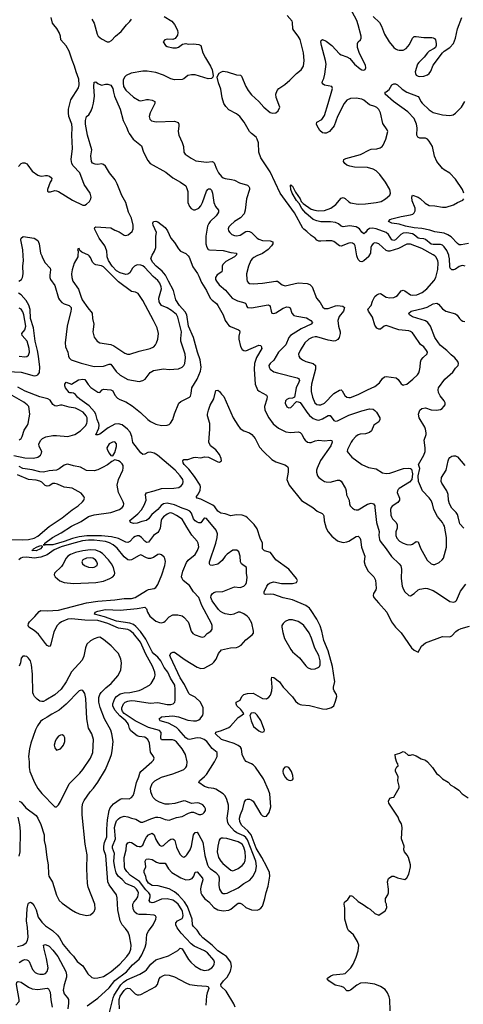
# Model space of a CAD drawing. Header units: inches. Extents: x 1649636 to 1815363, y 506543 to 641975.
# Tile 11 of 256: x 1691495 to 1696233, y 511999 to 522526. Entities that reach past the tile are written whole.
import ezdxf

# ---------------------------------------------------------------- set-up
doc = ezdxf.new("R2010")
doc.units = ezdxf.units.IN
doc.header["$MEASUREMENT"] = 0
doc.layers.add('B6591', color=7, linetype='Continuous')
doc.layers.add('B6592', color=7, linetype='Continuous')

msp = doc.modelspace()

# ---------------------------------------------------------------- linework, layer by layer
at = {"layer": 'B6591', "color": 5}
for points, elevation in [([(1691487, 519730), (1691513, 519747), (1691526, 519770), (1691531, 519810), (1691529, 519890), (1691536, 519950), (1691532, 520000)], 360), ([(1691730, 520000), (1691739, 519979), (1691766, 519926), (1691820, 519870), (1691823, 519850), (1691816, 519796), (1691817, 519770), (1691825, 519750), (1691870, 519683), (1691909, 519549), (1691919, 519530), (1691944, 519504), (1691970, 519489), (1692025, 519470), (1692044, 519450), (1692046, 519430), (1692042, 519410), (1692003, 519250), (1691982, 519070), (1691985, 519030), (1692008, 518970), (1692016, 518930), (1692025, 518910), (1692046, 518890), (1692150, 518854), (1692290, 518817), (1692390, 518823), (1692450, 518844), (1692470, 518842), (1692524, 518764), (1692570, 518724), (1692650, 518680), (1692770, 518658), (1692810, 518667), (1692836, 518684), (1692890, 518754), (1692924, 518776), (1693030, 518793), (1693090, 518786), (1693190, 518793), (1693230, 518812), (1693250, 518830), (1693259, 518850), (1693267, 518910), (1693263, 518950), (1693217, 519090), (1693216, 519116), (1693225, 519190), (1693185, 519345), (1693170, 519373), (1693117, 519417), (1693070, 519447), (1693011, 519471), (1692996, 519490), (1692986, 519510), (1692983, 519550), (1693009, 519650), (1693007, 519670), (1692991, 519710), (1692970, 519737), (1692921, 519781), (1692830, 519878), (1692810, 519894), (1692790, 519903), (1692750, 519904), (1692721, 519890), (1692700, 519870), (1692670, 519821), (1692650, 519806), (1692630, 519803), (1692570, 519818), (1692530, 519840), (1692483, 519890), (1692442, 519950), (1692431, 519989), (1692430, 520000)], 360), ([(1692454, 511910), (1692492, 512070), (1692504, 512096), (1692574, 512206), (1692605, 512235), (1692640, 512260), (1692778, 512322), (1692830, 512352), (1692850, 512369), (1692897, 512430), (1692950, 512473), (1693084, 512516), (1693185, 512575), (1693210, 512598), (1693230, 512591), (1693299, 512479), (1693322, 512450), (1693368, 512408), (1693430, 512373), (1693470, 512360), (1693513, 512367), (1693547, 512390), (1693564, 512410), (1693574, 512430), (1693576, 512450), (1693567, 512470), (1693500, 512550), (1693470, 512571), (1693360, 512620), (1693325, 512645), (1693219, 512759), (1693178, 512818), (1693163, 512850), (1693164, 512870), (1693180, 512890), (1693230, 512917), (1693239, 512930), (1693241, 512950), (1693235, 512990), (1693227, 513010), (1693186, 513070), (1693150, 513101), (1693130, 513113), (1693070, 513128), (1693010, 513124), (1692929, 513089), (1692910, 513085), (1692887, 513090), (1692879, 513110), (1692890, 513150), (1692888, 513170), (1692874, 513190), (1692843, 513223), (1692774, 513314), (1692678, 513378), (1692638, 513418), (1692619, 513450), (1692614, 513470), (1692612, 513570), (1692631, 513650), (1692637, 513703), (1692650, 513724), (1692670, 513734), (1692690, 513728), (1692750, 513691), (1692770, 513685), (1692790, 513685), (1692810, 513701), (1692830, 513753), (1692850, 513786), (1692872, 513810), (1692910, 513829), (1692930, 513810), (1692950, 513760), (1692970, 513725), (1692990, 513700), (1693010, 513690), (1693030, 513698), (1693088, 513752), (1693110, 513766), (1693130, 513770), (1693142, 513762), (1693151, 513750), (1693170, 513678), (1693206, 513606), (1693230, 513579), (1693250, 513573), (1693270, 513585), (1693282, 513598), (1693315, 513650), (1693329, 513690), (1693350, 513812), (1693370, 513837), (1693390, 513838), (1693410, 513810), (1693451, 513731), (1693471, 513590), (1693500, 513490), (1693511, 513470), (1693529, 513450), (1693590, 513409), (1693617, 513377), (1693624, 513350), (1693621, 513270), (1693628, 513230), (1693650, 513195), (1693670, 513184), (1693690, 513183), (1693710, 513189), (1693830, 513245), (1693890, 513290), (1693952, 513328), (1693990, 513370), (1694018, 513430), (1694025, 513475), (1694017, 513530), (1693930, 513756), (1693910, 513784), (1693890, 513800), (1693814, 513834), (1693791, 513850), (1693733, 513913), (1693718, 513938), (1693710, 513990), (1693726, 514090), (1693727, 514130), (1693707, 514190), (1693688, 514228), (1693668, 514250), (1693590, 514300), (1693570, 514307), (1693510, 514314), (1693468, 514328), (1693409, 514370), (1693415, 514390), (1693470, 514434), (1693490, 514456), (1693576, 514590), (1693604, 514650), (1693606, 514690), (1693550, 514735), (1693494, 514810), (1693467, 514830), (1693430, 514844), (1693390, 514849), (1693310, 514832), (1693290, 514835), (1693270, 514849), (1693195, 514935), (1693170, 514957), (1693086, 515006), (1692995, 515030), (1692985, 515050), (1693010, 515071), (1693130, 515084), (1693191, 515071), (1693290, 515037), (1693350, 515029), (1693382, 515030), (1693410, 515041), (1693421, 515050), (1693451, 515090), (1693456, 515110), (1693454, 515170), (1693427, 515230), (1693370, 515283), (1693313, 515313), (1693302, 515322), (1693257, 515417), (1693209, 515490), (1693106, 515710), (1693100, 515730), (1693110, 515753), (1693130, 515765), (1693150, 515764), (1693261, 515681), (1693390, 515603), (1693430, 515589), (1693466, 515594), (1693550, 515638), (1693570, 515657), (1693595, 515690), (1693618, 515750), (1693650, 515790), (1693748, 515812), (1693810, 515814), (1693830, 515820), (1693860, 515840), (1693910, 515897), (1693979, 515950), (1693992, 515968), (1693992, 515990), (1693975, 516075), (1693944, 516130), (1693925, 516150), (1693890, 516173), (1693850, 516190), (1693830, 516190), (1693784, 516170), (1693750, 516165), (1693690, 516175), (1693665, 516185), (1693640, 516200), (1693620, 516220), (1693550, 516314), (1693537, 516350), (1693540, 516370), (1693550, 516388), (1693570, 516403), (1693590, 516408), (1693666, 516414), (1693790, 516462), (1693850, 516456), (1693890, 516471), (1693912, 516490), (1693917, 516510), (1693923, 516563), (1693916, 516610), (1693919, 516670), (1693866, 516710), (1693852, 516730), (1693850, 516790), (1693835, 516835), (1693813, 516853), (1693790, 516856), (1693770, 516856), (1693710, 516811), (1693689, 516790), (1693656, 516744), (1693610, 516706), (1693550, 516690), (1693530, 516694), (1693521, 516710), (1693522, 516730), (1693590, 516930), (1693604, 516990), (1693607, 517030), (1693592, 517070), (1693490, 517193), (1693470, 517198), (1693465, 517195), (1693430, 517148), (1693410, 517146), (1693390, 517154), (1693368, 517168), (1693353, 517190), (1693330, 517250), (1693314, 517270), (1693285, 517285), (1693230, 517303), (1693150, 517340), (1693070, 517358), (1693031, 517349), (1693007, 517333), (1692970, 517290), (1692905, 517235), (1692870, 517190), (1692850, 517173), (1692799, 517161), (1692750, 517142), (1692710, 517141), (1692677, 517150), (1692672, 517170), (1692758, 517242), (1692795, 517285), (1692826, 517334), (1692847, 517390), (1692840, 517450), (1692851, 517469), (1692930, 517488), (1693010, 517515), (1693143, 517517), (1693194, 517526), (1693219, 517541), (1693237, 517563), (1693242, 517590), (1693236, 517610), (1693209, 517650), (1693155, 517710), (1692967, 517870), (1692930, 517892), (1692890, 517903), (1692863, 517897), (1692830, 517880), (1692810, 517879), (1692790, 517896), (1692704, 518004), (1692694, 518070), (1692676, 518116), (1692648, 518150), (1692590, 518195), (1692550, 518207), (1692510, 518200), (1692439, 518161), (1692350, 518093), (1692330, 518086), (1692310, 518089), (1692341, 518159), (1692345, 518190), (1692342, 518210), (1692323, 518250), (1692308, 518308), (1692295, 518335), (1692238, 518398), (1692136, 518470), (1692112, 518490), (1692090, 518518), (1692070, 518533), (1692050, 518538), (1692030, 518537), (1692022, 518542), (1691986, 518590), (1691979, 518610), (1691979, 518630), (1691990, 518651), (1692050, 518631), (1692123, 518677), (1692170, 518684), (1692190, 518678), (1692199, 518670), (1692225, 518625), (1692254, 518594), (1692330, 518544), (1692350, 518539), (1692377, 518570), (1692390, 518576), (1692470, 518568), (1692490, 518557), (1692513, 518510), (1692540, 518480), (1692565, 518465), (1692630, 518440), (1692696, 518396), (1692787, 518327), (1692865, 518250), (1692891, 518230), (1692950, 518200), (1693010, 518188), (1693070, 518190), (1693090, 518198), (1693107, 518213), (1693130, 518250), (1693149, 518311), (1693195, 518425), (1693216, 518444), (1693310, 518489), (1693318, 518502), (1693327, 518530), (1693335, 518590), (1693390, 518682), (1693426, 518770), (1693432, 518810), (1693422, 518890), (1693395, 518970), (1693351, 519130), (1693298, 519250), (1693282, 519370), (1693262, 519402), (1693201, 519470), (1693164, 519530), (1693138, 519630), (1693083, 519730), (1693053, 519793), (1693017, 519837), (1692952, 519890), (1692917, 519930), (1692897, 519970), (1692906, 520000)], 340), ([(1692117, 520000), (1692116, 519990), (1692078, 519922), (1692056, 519850), (1692050, 519810), (1692052, 519770), (1692063, 519730), (1692124, 519644), (1692147, 519570), (1692164, 519530), (1692224, 519444), (1692270, 519390), (1692272, 519330), (1692287, 519270), (1692277, 519190), (1692292, 519132), (1692322, 519090), (1692350, 519070), (1692470, 519053), (1692499, 519039), (1692619, 518959), (1692645, 518950), (1692670, 518949), (1692770, 518983), (1692890, 519009), (1692927, 519030), (1692946, 519050), (1692958, 519070), (1692971, 519109), (1692977, 519170), (1692962, 519230), (1692926, 519310), (1692810, 519524), (1692759, 519599), (1692733, 519613), (1692690, 519620), (1692550, 519725), (1692390, 519885), (1692370, 519895), (1692310, 519905), (1692294, 519914), (1692274, 519934), (1692250, 519984), (1692236, 520000)], 380), ([(1693293, 520000), (1693306, 519986), (1693343, 519883), (1693394, 519814), (1693410, 519784), (1693436, 519716), (1693490, 519632), (1693529, 519550), (1693550, 519526), (1693596, 519490), (1693610, 519472), (1693669, 519370), (1693691, 519310), (1693706, 519286), (1693730, 519258), (1693746, 519246), (1693832, 519212), (1693842, 519202), (1693848, 519190), (1693836, 519144), (1693837, 519110), (1693852, 519032), (1693870, 519000), (1693890, 518989), (1693910, 518986), (1694050, 519045), (1694070, 519042), (1694076, 519036), (1694080, 519010), (1694025, 518915), (1694003, 518850), (1694001, 518790), (1694011, 518631), (1694035, 518570), (1694054, 518554), (1694130, 518510), (1694137, 518497), (1694135, 518470), (1694110, 518390), (1694113, 518353), (1694156, 518270), (1694204, 518204), (1694258, 518158), (1694338, 518118), (1694390, 518111), (1694470, 518121), (1694490, 518112), (1694510, 518093), (1694529, 518050), (1694543, 518030), (1694570, 518009), (1694590, 518004), (1694610, 518007), (1694650, 518022), (1694690, 518030), (1694750, 518025), (1694810, 518032), (1694828, 518028), (1694833, 518010), (1694819, 517970), (1694708, 517812), (1694672, 517730), (1694665, 517710), (1694664, 517690), (1694677, 517650), (1694690, 517630), (1694717, 517610), (1694750, 517590), (1694770, 517585), (1694810, 517580), (1694890, 517604), (1694910, 517604), (1694930, 517592), (1694974, 517514), (1694981, 517490), (1694986, 517446), (1695015, 517390), (1695018, 517350), (1695025, 517330), (1695050, 517304), (1695070, 517291), (1695090, 517285), (1695110, 517285), (1695210, 517346), (1695250, 517356), (1695275, 517350), (1695287, 517327), (1695290, 517311), (1695305, 517150), (1695333, 517053), (1695330, 517010), (1695337, 516970), (1695346, 516950), (1695411, 516870), (1695466, 516786), (1695547, 516710), (1695566, 516686), (1695573, 516650), (1695570, 516550), (1695579, 516470), (1695593, 516433), (1695610, 516408), (1695650, 516371), (1695670, 516368), (1695710, 516390), (1695750, 516430), (1695770, 516439), (1695830, 516447), (1695850, 516444), (1695910, 516422), (1695970, 516389), (1696090, 516307), (1696130, 516299), (1696150, 516305), (1696162, 516318), (1696205, 516415), (1696259, 516490)], 340), ([(1693800, 520000), (1693790, 519990), (1693698, 519942), (1693664, 519910), (1693657, 519890), (1693659, 519850), (1693654, 519830), (1693603, 519797), (1693588, 519770), (1693588, 519750), (1693596, 519730), (1693624, 519690), (1693693, 519633), (1693764, 519550), (1693821, 519521), (1693900, 519500), (1693912, 519490), (1693921, 519461), (1693930, 519449), (1693970, 519445), (1694150, 519478), (1694163, 519470), (1694170, 519458), (1694180, 519410), (1694189, 519389), (1694210, 519385), (1694230, 519392), (1694310, 519442), (1694350, 519455), (1694370, 519454), (1694384, 519444), (1694403, 519390), (1694424, 519364), (1694455, 519355), (1694558, 519338), (1694605, 519310), (1694622, 519290), (1694610, 519270), (1694500, 519220), (1694387, 519150), (1694370, 519130), (1694337, 519050), (1694259, 518970), (1694210, 518887), (1694171, 518850), (1694156, 518830), (1694158, 518810), (1694170, 518791), (1694210, 518762), (1694250, 518749), (1694458, 518698), (1694474, 518690), (1694479, 518679), (1694482, 518670), (1694478, 518650), (1694447, 518590), (1694429, 518491), (1694410, 518481), (1694370, 518476), (1694350, 518466), (1694334, 518450), (1694330, 518426), (1694350, 518388), (1694370, 518376), (1694390, 518379), (1694450, 518444), (1694470, 518442), (1694490, 518432), (1694510, 518409), (1694561, 518330), (1694590, 518295), (1694630, 518264), (1694670, 518247), (1694690, 518246), (1694730, 518257), (1694790, 518294), (1694810, 518294), (1694850, 518242), (1694870, 518235), (1694890, 518238), (1695010, 518298), (1695150, 518344), (1695230, 518364), (1695270, 518361), (1695290, 518348), (1695306, 518330), (1695340, 518270), (1695340, 518250), (1695332, 518228), (1695276, 518190), (1695252, 518130), (1695230, 518111), (1695190, 518098), (1695130, 518094), (1695110, 518088), (1695086, 518070), (1695050, 518032), (1695037, 518010), (1694995, 517930), (1694994, 517910), (1695006, 517890), (1695044, 517850), (1695150, 517772), (1695220, 517740), (1695303, 517723), (1695370, 517680), (1695410, 517676), (1695450, 517678), (1695593, 517727), (1695650, 517732), (1695668, 517728), (1695679, 517719), (1695691, 517670), (1695682, 517610), (1695660, 517580), (1695550, 517513), (1695538, 517502), (1695530, 517490), (1695528, 517470), (1695551, 517410), (1695551, 517390), (1695535, 517365), (1695475, 517325), (1695462, 517310), (1695456, 517290), (1695459, 517230), (1695465, 517210), (1695477, 517190), (1695515, 517150), (1695527, 517127), (1695528, 517090), (1695514, 517050), (1695512, 517010), (1695524, 516984), (1695552, 516952), (1695590, 516929), (1695630, 516916), (1695670, 516913), (1695690, 516920), (1695730, 516948), (1695750, 516943), (1695776, 516876), (1695849, 516749), (1695890, 516708), (1695910, 516701), (1695930, 516702), (1695977, 516723), (1696008, 516750), (1696021, 516770), (1696053, 516887), (1696054, 516990), (1696031, 517110), (1696022, 517130), (1696010, 517151), (1695956, 517216), (1695917, 517290), (1695904, 517350), (1695890, 517386), (1695870, 517414), (1695799, 517490), (1695756, 517590), (1695752, 517650), (1695769, 517729), (1695753, 517770), (1695810, 517870), (1695826, 517910), (1695826, 517950), (1695814, 518030), (1695837, 518090), (1695838, 518110), (1695831, 518149), (1695822, 518170), (1695763, 518270), (1695756, 518310), (1695768, 518350), (1695790, 518370), (1695830, 518375), (1695890, 518355), (1695947, 518353), (1695990, 518359), (1696009, 518370), (1696025, 518390), (1696039, 518410), (1696039, 518430), (1696029, 518450), (1695986, 518506), (1695970, 518539), (1695964, 518570), (1695970, 518590), (1696036, 518684), (1696121, 518759), (1696150, 518802), (1696179, 518830), (1696183, 518850), (1696175, 518870), (1696143, 518910), (1696103, 518943), (1696059, 518990), (1695990, 519044), (1695967, 519070), (1695931, 519130), (1695883, 519250), (1695856, 519290), (1695830, 519305), (1695690, 519350), (1695660, 519370), (1695652, 519390), (1695677, 519410), (1695810, 519441), (1695846, 519454), (1695910, 519489), (1695950, 519495), (1695970, 519485), (1696010, 519436), (1696048, 519410), (1696150, 519383), (1696168, 519368), (1696192, 519330), (1696210, 519313), (1696230, 519303), (1696250, 519298)], 360), ([(1694029, 520000), (1693996, 519984), (1693978, 519970), (1693964, 519950), (1693938, 519890), (1693918, 519810), (1693920, 519750), (1693925, 519730), (1693935, 519715), (1693950, 519706), (1693990, 519701), (1694090, 519708), (1694232, 519732), (1694250, 519729), (1694300, 519690), (1694330, 519680), (1694468, 519712), (1694565, 519705), (1694594, 519694), (1694620, 519670), (1694667, 519550), (1694704, 519504), (1694734, 519454), (1694750, 519438), (1694790, 519440), (1694870, 519467), (1694890, 519470), (1694945, 519465), (1694966, 519450), (1694953, 519410), (1694909, 519351), (1694893, 519310), (1694899, 519250), (1694918, 519190), (1694919, 519170), (1694909, 519130), (1694893, 519107), (1694870, 519091), (1694850, 519088), (1694790, 519099), (1694670, 519136), (1694650, 519137), (1694619, 519130), (1694582, 519110), (1694539, 519070), (1694490, 518990), (1694474, 518950), (1694475, 518930), (1694487, 518910), (1694514, 518890), (1694551, 518870), (1694630, 518851), (1694653, 518830), (1694655, 518790), (1694612, 518630), (1694607, 518590), (1694607, 518550), (1694621, 518490), (1694647, 518430), (1694670, 518413), (1694690, 518409), (1694710, 518410), (1694750, 518426), (1694849, 518531), (1694910, 518566), (1694930, 518567), (1694939, 518559), (1694968, 518508), (1694990, 518490), (1695010, 518486), (1695030, 518488), (1695110, 518519), (1695210, 518570), (1695290, 518605), (1695338, 518642), (1695371, 518689), (1695390, 518706), (1695410, 518710), (1695516, 518696), (1695539, 518679), (1695570, 518634), (1695590, 518620), (1695599, 518621), (1695630, 518631), (1695696, 518684), (1695744, 518730), (1695757, 518750), (1695766, 518774), (1695773, 518810), (1695776, 518864), (1695785, 518890), (1695805, 518915), (1695848, 518952), (1695851, 518970), (1695841, 518990), (1695810, 519027), (1695775, 519055), (1695710, 519152), (1695690, 519177), (1695670, 519192), (1695650, 519200), (1695544, 519210), (1695410, 519255), (1695389, 519251), (1695350, 519219), (1695330, 519216), (1695310, 519228), (1695290, 519261), (1695265, 519345), (1695219, 519410), (1695212, 519430), (1695248, 519470), (1695263, 519517), (1695290, 519565), (1695310, 519586), (1695330, 519596), (1695350, 519599), (1695410, 519558), (1695450, 519551), (1695490, 519557), (1695514, 519566), (1695530, 519577), (1695570, 519626), (1695590, 519635), (1695610, 519628), (1695670, 519586), (1695690, 519580), (1695736, 519584), (1695793, 519610), (1695843, 519650), (1695921, 519739), (1695940, 519770), (1695963, 519857), (1695965, 519925), (1695961, 519950), (1695940, 519990), (1695928, 520000)], 380), ([(1695226, 520000), (1695224, 519996), (1695170, 519949), (1695150, 519938), (1695130, 519940), (1695110, 519963), (1695099, 519990), (1695097, 520000)], 380), ([(1696255, 519890), (1696230, 519898), (1696210, 519896), (1696190, 519887), (1696150, 519859), (1696130, 519852), (1696110, 519852), (1696093, 519870), (1696088, 519888), (1696086, 519970), (1696080, 520000)], 360), ([(1691370, 518766), (1691510, 518756), (1691650, 518719), (1691670, 518721), (1691690, 518728), (1691706, 518754), (1691710, 518810), (1691697, 518930), (1691687, 518990), (1691661, 519090), (1691642, 519230), (1691611, 519330), (1691607, 519427), (1691594, 519474), (1691565, 519525), (1691510, 519583), (1691484, 519604)], 360), ([(1691490, 518928), (1691550, 518922), (1691570, 518926), (1691590, 518941), (1691600, 518970), (1691598, 519010), (1691575, 519090), (1691521, 519150), (1691517, 519170), (1691550, 519210), (1691561, 519250), (1691541, 519370), (1691530, 519401), (1691510, 519430), (1691490, 519443)], 380), ([(1691433, 517867), (1691550, 517840), (1691642, 517838), (1691690, 517848), (1691717, 517870), (1691728, 517890), (1691730, 517910), (1691703, 517963), (1691699, 517990), (1691720, 518030), (1691738, 518050), (1691774, 518066), (1691850, 518079), (1691890, 518081), (1692009, 518069), (1692084, 518090), (1692146, 518130), (1692197, 518183), (1692211, 518209), (1692216, 518230), (1692215, 518270), (1692206, 518290), (1692172, 518330), (1692120, 518360), (1692090, 518371), (1692023, 518383), (1691950, 518405), (1691930, 518406), (1691890, 518395), (1691870, 518396), (1691850, 518413), (1691819, 518459), (1691794, 518474), (1691710, 518493), (1691554, 518554), (1691477, 518597)], 360), ([(1693797, 511970), (1693784, 512004), (1693699, 512139), (1693647, 512190), (1693644, 512210), (1693672, 512250), (1693711, 512289), (1693747, 512353), (1693758, 512402), (1693750, 512450), (1693703, 512510), (1693673, 512533), (1693610, 512570), (1693550, 512633), (1693450, 512710), (1693422, 512742), (1693390, 512793), (1693352, 512830), (1693341, 512850), (1693336, 512910), (1693286, 513046), (1693255, 513095), (1693190, 513166), (1693150, 513200), (1693090, 513233), (1692974, 513266), (1692910, 513269), (1692870, 513296), (1692851, 513330), (1692844, 513364), (1692826, 513410), (1692825, 513430), (1692841, 513470), (1692835, 513530), (1692845, 513550), (1692870, 513556), (1692910, 513546), (1692958, 513518), (1692990, 513507), (1693050, 513509), (1693086, 513446), (1693121, 513410), (1693218, 513350), (1693270, 513331), (1693310, 513332), (1693336, 513344), (1693355, 513370), (1693370, 513412), (1693390, 513415), (1693449, 513349), (1693452, 513330), (1693432, 513270), (1693427, 513233), (1693431, 513190), (1693439, 513170), (1693470, 513131), (1693516, 513096), (1693570, 513035), (1693610, 513009), (1693670, 512999), (1693730, 513005), (1693750, 513015), (1693815, 513070), (1693830, 513079), (1693850, 513080), (1693871, 513071), (1693910, 513035), (1693970, 513008), (1694030, 513007), (1694050, 513012), (1694070, 513026), (1694088, 513050), (1694097, 513070), (1694115, 513130), (1694127, 513193), (1694150, 513261), (1694167, 513370), (1694162, 513410), (1694136, 513470), (1694083, 513570), (1694022, 513670), (1693967, 513810), (1693933, 513853), (1693868, 513910), (1693848, 513950), (1693844, 513990), (1693853, 514030), (1693877, 514090), (1693895, 514165), (1693910, 514187), (1693930, 514194), (1693950, 514193), (1693967, 514187), (1693990, 514170), (1694070, 514033), (1694090, 514013), (1694110, 514006), (1694130, 514011), (1694159, 514050), (1694176, 514110), (1694167, 514250), (1694154, 514290), (1694100, 514410), (1694014, 514534), (1693990, 514559), (1693970, 514572), (1693915, 514595), (1693896, 514616), (1693873, 514670), (1693865, 514730), (1693852, 514750), (1693828, 514768), (1693787, 514787), (1693651, 514830), (1693587, 514890), (1693589, 514910), (1693650, 514925), (1693730, 514957), (1693748, 514972), (1693830, 515064), (1693869, 515090), (1693889, 515110), (1693857, 515150), (1693816, 515190), (1693809, 515210), (1693809, 515230), (1693850, 515252), (1693869, 515290), (1693889, 515310), (1693930, 515323), (1693990, 515324), (1694090, 515268), (1694130, 515265), (1694157, 515283), (1694175, 515305), (1694190, 515350), (1694193, 515390), (1694186, 515474), (1694190, 515498), (1694210, 515495), (1694270, 515447), (1694310, 515390), (1694408, 515288), (1694441, 515241), (1694470, 515215), (1694490, 515206), (1694510, 515200), (1694590, 515194), (1694730, 515157), (1694770, 515156), (1694827, 515173), (1694850, 515190), (1694870, 515239), (1694882, 515290), (1694880, 515310), (1694854, 515350), (1694846, 515370), (1694846, 515390), (1694860, 515450), (1694859, 515470), (1694836, 515610), (1694790, 515780), (1694742, 515890), (1694723, 515990), (1694705, 516045), (1694670, 516116), (1694609, 516209), (1694590, 516233), (1694550, 516262), (1694410, 516323), (1694310, 516344), (1694210, 516381), (1694170, 516385), (1694121, 516381), (1694110, 516383), (1694105, 516390), (1694106, 516410), (1694134, 516470), (1694150, 516492), (1694170, 516504), (1694210, 516515), (1694290, 516498), (1694410, 516499), (1694450, 516510), (1694461, 516530), (1694453, 516550), (1694370, 516653), (1694230, 516750), (1694175, 516830), (1694110, 516848), (1694098, 516858), (1694089, 516870), (1694089, 516930), (1694063, 516983), (1694030, 517084), (1694000, 517130), (1693930, 517200), (1693910, 517215), (1693870, 517230), (1693806, 517234), (1693750, 517222), (1693690, 517244), (1693642, 517250), (1693610, 517273), (1693578, 517318), (1693557, 517337), (1693430, 517401), (1693389, 517410), (1693383, 517423), (1693383, 517430), (1693404, 517456), (1693424, 517496), (1693428, 517530), (1693422, 517550), (1693362, 517642), (1693300, 517720), (1693252, 517770), (1693240, 517790), (1693237, 517810), (1693250, 517823), (1693290, 517825), (1693350, 517846), (1693370, 517848), (1693430, 517842), (1693470, 517853), (1693510, 517850), (1693610, 517798), (1693630, 517795), (1693649, 517810), (1693647, 517833), (1693630, 517876), (1693590, 517927), (1693532, 517970), (1693515, 518010), (1693527, 518150), (1693527, 518210), (1693502, 518290), (1693502, 518310), (1693510, 518351), (1693530, 518405), (1693570, 518472), (1693590, 518562), (1693610, 518566), (1693630, 518551), (1693650, 518521), (1693677, 518497), (1693775, 518270), (1693824, 518190), (1693850, 518156), (1693890, 518130), (1693950, 518110), (1693976, 518090), (1694009, 518050), (1694057, 517957), (1694099, 517910), (1694190, 517823), (1694230, 517799), (1694328, 517768), (1694356, 517750), (1694363, 517730), (1694362, 517690), (1694350, 517610), (1694372, 517550), (1694506, 517386), (1694626, 517310), (1694673, 517270), (1694727, 517247), (1694737, 517237), (1694743, 517223), (1694748, 517168), (1694767, 517090), (1694790, 517050), (1694830, 517003), (1694890, 516955), (1694910, 516946), (1694950, 516938), (1694990, 516943), (1695010, 516951), (1695090, 517000), (1695110, 517003), (1695127, 516987), (1695134, 516970), (1695145, 516885), (1695176, 516810), (1695180, 516790), (1695175, 516730), (1695184, 516690), (1695216, 516630), (1695278, 516570), (1695295, 516535), (1695304, 516450), (1695300, 516430), (1695275, 516390), (1695270, 516370), (1695279, 516350), (1695326, 516290), (1695416, 516190), (1695468, 516090), (1695508, 516030), (1695569, 515970), (1695681, 515810), (1695710, 515786), (1695750, 515765), (1695788, 515830), (1695830, 515864), (1696010, 515930), (1696090, 515929), (1696110, 515939), (1696154, 515986), (1696177, 516003), (1696210, 516018), (1696298, 516042)], 320), ([(1691490, 518034), (1691510, 518050), (1691523, 518070), (1691542, 518138), (1691578, 518190), (1691586, 518210), (1691598, 518270), (1691602, 518310), (1691591, 518390), (1691576, 518410), (1691538, 518438), (1691390, 518522)], 380), ([(1692216, 511983), (1692330, 512064), (1692450, 512177), (1692510, 512254), (1692635, 512345), (1692700, 512420), (1692770, 512483), (1692799, 512530), (1692836, 512610), (1692846, 512650), (1692854, 512750), (1692870, 512781), (1692922, 512850), (1692950, 512910), (1692953, 512930), (1692945, 512945), (1692932, 512952), (1692850, 512961), (1692770, 512958), (1692746, 512966), (1692724, 512984), (1692710, 513010), (1692703, 513050), (1692705, 513070), (1692714, 513090), (1692739, 513121), (1692756, 513150), (1692763, 513190), (1692757, 513210), (1692744, 513230), (1692723, 513250), (1692628, 513290), (1692590, 513334), (1692548, 513370), (1692526, 513406), (1692510, 513461), (1692499, 513530), (1692507, 513610), (1692486, 513670), (1692488, 513690), (1692518, 513770), (1692509, 513890), (1692517, 513930), (1692530, 513960), (1692550, 513984), (1692570, 513998), (1692610, 514011), (1692650, 514004), (1692690, 513988), (1692737, 513977), (1692790, 513947), (1692810, 513946), (1692897, 513983), (1692950, 513999), (1692970, 514001), (1692997, 513997), (1693050, 513974), (1693090, 513968), (1693170, 513995), (1693230, 514007), (1693297, 514043), (1693330, 514055), (1693350, 514053), (1693410, 514030), (1693430, 514030), (1693450, 514037), (1693467, 514050), (1693478, 514070), (1693478, 514090), (1693470, 514110), (1693450, 514131), (1693411, 514151), (1693390, 514154), (1693330, 514146), (1693270, 514172), (1693250, 514174), (1693153, 514147), (1693090, 514138), (1693050, 514139), (1692990, 514159), (1692950, 514181), (1692920, 514210), (1692909, 514230), (1692896, 514270), (1692892, 514310), (1692910, 514360), (1692937, 514390), (1693010, 514428), (1693130, 514463), (1693222, 514498), (1693249, 514511), (1693270, 514530), (1693279, 514550), (1693284, 514590), (1693265, 514670), (1693232, 514730), (1693170, 514804), (1693150, 514819), (1693126, 514827), (1693010, 514827), (1693004, 514844), (1693006, 514906), (1692990, 514928), (1692870, 514958), (1692730, 515029), (1692610, 515110), (1692594, 515130), (1692585, 515150), (1692585, 515170), (1692604, 515210), (1692623, 515230), (1692650, 515241), (1692687, 515247), (1692730, 515245), (1692890, 515219), (1692970, 515225), (1693070, 515204), (1693110, 515205), (1693133, 515210), (1693152, 515228), (1693157, 515250), (1693156, 515370), (1693151, 515410), (1693107, 515487), (1693079, 515550), (1693040, 515600), (1693004, 515670), (1692971, 515711), (1692927, 515747), (1692910, 515768), (1692844, 515904), (1692784, 515984), (1692737, 516037), (1692710, 516059), (1692670, 516075), (1692530, 516095), (1692402, 516142), (1692293, 516170), (1692301, 516190), (1692330, 516204), (1692410, 516222), (1692570, 516214), (1692750, 516230), (1692830, 516244), (1692848, 516228), (1692860, 516190), (1692885, 516150), (1692950, 516097), (1692990, 516080), (1693010, 516078), (1693035, 516085), (1693050, 516095), (1693090, 516141), (1693130, 516162), (1693185, 516165), (1693230, 516154), (1693250, 516140), (1693293, 516090), (1693303, 516070), (1693327, 515987), (1693344, 515964), (1693368, 515948), (1693430, 515928), (1693450, 515926), (1693470, 515931), (1693497, 515963), (1693536, 515990), (1693550, 516010), (1693551, 516050), (1693544, 516070), (1693442, 516262), (1693410, 516350), (1693350, 516408), (1693310, 516476), (1693241, 516530), (1693230, 516550), (1693225, 516570), (1693237, 516630), (1693276, 516724), (1693294, 516746), (1693370, 516810), (1693394, 516850), (1693407, 516890), (1693402, 516930), (1693391, 516950), (1693335, 517015), (1693279, 517099), (1693230, 517186), (1693170, 517226), (1693130, 517246), (1693110, 517252), (1693090, 517251), (1693070, 517241), (1693030, 517210), (1693013, 517190), (1693005, 517170), (1692996, 517090), (1692982, 517058), (1692970, 517044), (1692925, 517010), (1692870, 516940), (1692850, 516936), (1692842, 516942), (1692830, 516950), (1692797, 516990), (1692770, 517007), (1692750, 517009), (1692730, 517002), (1692710, 516990), (1692670, 516947), (1692650, 516937), (1692630, 516940), (1692550, 516981), (1692477, 516997), (1692369, 517009), (1692212, 517008), (1692130, 516998), (1692060, 516980), (1691970, 516947), (1691850, 516911), (1691746, 516910), (1691768, 516912), (1691763, 516923), (1691765, 516930), (1691846, 516990), (1691939, 517041), (1692050, 517112), (1692150, 517162), (1692230, 517215), (1692290, 517234), (1692470, 517257), (1692561, 517290), (1692591, 517310), (1692604, 517330), (1692607, 517350), (1692602, 517370), (1692552, 517470), (1692538, 517550), (1692550, 517610), (1692597, 517710), (1692602, 517730), (1692600, 517760), (1692590, 517779), (1692570, 517798), (1692550, 517810), (1692510, 517819), (1692478, 517802), (1692432, 517768), (1692381, 517739), (1692330, 517714), (1692290, 517703), (1692210, 517706), (1692143, 517743), (1692070, 517756), (1692010, 517775), (1691990, 517772), (1691970, 517762), (1691916, 517724), (1691889, 517711), (1691810, 517703), (1691750, 517690), (1691710, 517692), (1691630, 517715), (1691530, 517729), (1691490, 517748)], 360), ([(1696240, 517090), (1696197, 517137), (1696191, 517151), (1696180, 517210), (1696170, 517236), (1696156, 517256), (1696110, 517302), (1696086, 517350), (1696074, 517390), (1696070, 517450), (1696058, 517490), (1696005, 517570), (1695998, 517590), (1696002, 517630), (1696049, 517711), (1696070, 517810), (1696078, 517830), (1696090, 517845), (1696110, 517858), (1696130, 517864), (1696150, 517863), (1696170, 517853), (1696250, 517760)], 340), ([(1691410, 516968), (1691530, 516964), (1691590, 516969), (1691650, 516984), (1691690, 517003), (1691810, 517106), (1691950, 517202), (1692054, 517286), (1692121, 517330), (1692165, 517370), (1692181, 517390), (1692187, 517410), (1692181, 517430), (1692150, 517465), (1692057, 517517), (1691970, 517528), (1691900, 517560), (1691870, 517568), (1691850, 517567), (1691810, 517543), (1691790, 517539), (1691767, 517547), (1691730, 517580), (1691710, 517592), (1691670, 517603), (1691590, 517611), (1691470, 517659)], 380), ([(1691470, 512616), (1691530, 512633), (1691563, 512657), (1691578, 512682), (1691584, 512716), (1691579, 512819), (1691567, 512890), (1691575, 513025), (1691585, 513075), (1691590, 513082), (1691610, 513090), (1691630, 513081), (1691650, 513053), (1691670, 513010), (1691693, 512930), (1691730, 512877), (1691770, 512837), (1691845, 512790), (1691898, 512738), (1691921, 512710), (1691959, 512639), (1692030, 512554), (1692070, 512513), (1692110, 512457), (1692170, 512410), (1692224, 512324), (1692267, 512287), (1692290, 512280), (1692330, 512283), (1692390, 512298), (1692430, 512321), (1692472, 512350), (1692566, 512430), (1692639, 512510), (1692669, 512550), (1692683, 512590), (1692687, 512630), (1692668, 512730), (1692652, 512772), (1692625, 512810), (1692589, 512850), (1692569, 512890), (1692545, 513010), (1692538, 513138), (1692530, 513170), (1692450, 513277), (1692436, 513310), (1692414, 513590), (1692394, 513650), (1692393, 513690), (1692402, 513730), (1692426, 513790), (1692425, 513870), (1692432, 513970), (1692450, 514070), (1692460, 514100), (1692497, 514143), (1692570, 514194), (1692590, 514200), (1692664, 514196), (1692691, 514209), (1692708, 514232), (1692719, 514261), (1692741, 514370), (1692769, 514430), (1692778, 514470), (1692789, 514490), (1692908, 514590), (1692925, 514610), (1692930, 514630), (1692924, 514650), (1692894, 514694), (1692887, 514727), (1692883, 514790), (1692864, 514830), (1692830, 514856), (1692770, 514863), (1692750, 514871), (1692683, 514923), (1692667, 514947), (1692657, 514990), (1692647, 515010), (1692628, 515030), (1692563, 515083), (1692510, 515143), (1692489, 515190), (1692489, 515210), (1692512, 515270), (1692529, 515290), (1692570, 515317), (1692610, 515330), (1692670, 515334), (1692770, 515355), (1692796, 515364), (1692881, 515410), (1692901, 515430), (1692936, 515490), (1692942, 515518), (1692937, 515550), (1692913, 515613), (1692842, 515742), (1692787, 515870), (1692710, 515965), (1692670, 515997), (1692650, 516005), (1692550, 516020), (1692438, 516070), (1692330, 516103), (1692190, 516106), (1692050, 516122), (1692010, 516117), (1691942, 516090), (1691915, 516070), (1691897, 516050), (1691858, 515982), (1691829, 515851), (1691819, 515830), (1691810, 515823), (1691790, 515835), (1691770, 515855), (1691696, 515956), (1691650, 515995), (1691593, 516030), (1691586, 516050), (1691588, 516070), (1691599, 516090), (1691656, 516144), (1691702, 516198), (1691721, 516210), (1691790, 516207), (1691910, 516213), (1692210, 516290), (1692330, 516308), (1692510, 516322), (1692610, 516338), (1692690, 516337), (1692730, 516347), (1692850, 516425), (1692870, 516434), (1692930, 516444), (1692950, 516456), (1692971, 516489), (1693015, 516590), (1693045, 516690), (1693052, 516732), (1693046, 516766), (1693039, 516779), (1693010, 516806), (1692990, 516812), (1692970, 516808), (1692923, 516777), (1692894, 516766), (1692870, 516767), (1692850, 516773), (1692790, 516803), (1692770, 516799), (1692690, 516750), (1692670, 516747), (1692650, 516752), (1692610, 516783), (1692535, 516875), (1692493, 516913), (1692453, 516933), (1692410, 516946), (1692290, 516963), (1692230, 516962), (1692167, 516953), (1692050, 516924), (1691939, 516890), (1691863, 516857), (1691790, 516805), (1691722, 516778), (1691650, 516770), (1691570, 516780), (1691524, 516776), (1691507, 516770), (1691485, 516750)], 380), ([(1691490, 514171), (1691510, 514162), (1691561, 514101), (1691670, 514017), (1691690, 513990), (1691721, 513921), (1691756, 513810), (1691757, 513750), (1691772, 513690), (1691784, 513570), (1691800, 513490), (1691803, 513390), (1691807, 513370), (1691844, 513304), (1691890, 513166), (1691918, 513110), (1691950, 513079), (1692050, 513010), (1692090, 512984), (1692130, 512965), (1692210, 512947), (1692250, 512957), (1692280, 512980), (1692290, 512991), (1692300, 513020), (1692299, 513070), (1692226, 513250), (1692218, 513290), (1692213, 513447), (1692217, 513597), (1692194, 513710), (1692164, 514024), (1692161, 514110), (1692170, 514150), (1692182, 514178), (1692247, 514270), (1692283, 514310), (1692330, 514373), (1692411, 514510), (1692463, 514630), (1692475, 514670), (1692484, 514710), (1692493, 514810), (1692481, 514890), (1692469, 514930), (1692401, 515050), (1692354, 515174), (1692342, 515230), (1692341, 515279), (1692350, 515310), (1692366, 515334), (1692416, 515384), (1692473, 515430), (1692543, 515510), (1692575, 515570), (1692581, 515650), (1692576, 515690), (1692549, 515749), (1692530, 515773), (1692472, 515832), (1692390, 515900), (1692350, 515923), (1692330, 515922), (1692290, 515906), (1692250, 515885), (1692214, 515850), (1692199, 515810), (1692180, 515720), (1692162, 515678), (1692047, 515553), (1691992, 515448), (1691939, 515370), (1691870, 515307), (1691776, 515250), (1691750, 515238), (1691730, 515236), (1691710, 515241), (1691682, 515262), (1691654, 515290), (1691641, 515310), (1691636, 515330), (1691631, 515530), (1691620, 515630), (1691609, 515670), (1691590, 515700), (1691570, 515716), (1691550, 515723), (1691530, 515721), (1691510, 515701), (1691502, 515650), (1691490, 515616)], 420), ([(1695452, 511930), (1695448, 512050), (1695440, 512080), (1695423, 512123), (1695398, 512158), (1695350, 512190), (1695290, 512216), (1695190, 512230), (1695134, 512226), (1695096, 512204), (1695030, 512150), (1695010, 512143), (1694990, 512144), (1694958, 512178), (1694931, 512191), (1694865, 512205), (1694798, 512250), (1694778, 512270), (1694782, 512278), (1694817, 512303), (1694844, 512316), (1694950, 512324), (1694970, 512330), (1694990, 512345), (1695032, 512390), (1695058, 512430), (1695090, 512505), (1695110, 512572), (1695116, 512630), (1695103, 512670), (1695061, 512741), (1695007, 512787), (1694996, 512810), (1694968, 512910), (1694967, 513027), (1694961, 513070), (1694964, 513090), (1695000, 513120), (1695030, 513162), (1695050, 513156), (1695110, 513099), (1695165, 513065), (1695212, 513030), (1695238, 513018), (1695290, 512971), (1695330, 512951), (1695400, 513000), (1695415, 513030), (1695414, 513070), (1695402, 513090), (1695402, 513130), (1695429, 513170), (1695433, 513190), (1695433, 513230), (1695424, 513310), (1695436, 513344), (1695469, 513371), (1695490, 513371), (1695530, 513351), (1695610, 513332), (1695630, 513351), (1695650, 513390), (1695670, 513470), (1695670, 513490), (1695649, 513570), (1695635, 513595), (1695605, 513630), (1695599, 513650), (1695601, 513690), (1695574, 513770), (1695579, 513890), (1695573, 513930), (1695550, 513969), (1695539, 513999), (1695439, 514150), (1695434, 514170), (1695450, 514202), (1695470, 514212), (1695490, 514214), (1695548, 514312), (1695549, 514330), (1695535, 514390), (1695538, 514430), (1695509, 514491), (1695509, 514510), (1695515, 514525), (1695522, 514538), (1695538, 514550), (1695535, 514570), (1695524, 514584), (1695509, 514630), (1695506, 514670), (1695557, 514683), (1695590, 514702), (1695610, 514694), (1695644, 514664), (1695670, 514662), (1695690, 514671), (1695730, 514656), (1695784, 514624), (1695830, 514609), (1695852, 514592), (1695905, 514530), (1695946, 514466), (1695971, 514450), (1696011, 514410), (1696070, 514374), (1696101, 514341), (1696141, 514321), (1696185, 514290), (1696221, 514250), (1696285, 514205)], 280), ([(1691490, 513582), (1691499, 513630), (1691504, 513850), (1691498, 513918), (1691480, 514000)], 420), ([(1691490, 512448), (1691530, 512471), (1691550, 512477), (1691570, 512476), (1691587, 512467), (1691596, 512456), (1691633, 512373), (1691661, 512341), (1691680, 512330), (1691710, 512321), (1691750, 512320), (1691770, 512328), (1691790, 512350), (1691798, 512390), (1691783, 512490), (1691756, 512590), (1691750, 512630), (1691770, 512640), (1691810, 512620), (1691850, 512578), (1691904, 512510), (1691989, 512350), (1691996, 512316), (1691994, 512290), (1691969, 512209), (1691959, 512150), (1691969, 512110), (1692004, 512070), (1692015, 512050), (1692017, 512010), (1692009, 511950)], 360), ([(1691454, 511990), (1691488, 512030), (1691490, 512050), (1691460, 512210), (1691464, 512237), (1691478, 512242), (1691510, 512237), (1691590, 512183), (1691630, 512165), (1691690, 512159), (1691790, 512172), (1691803, 512163), (1691820, 512130), (1691827, 512047), (1691841, 511970)], 340), ([(1692560, 511950), (1692557, 512030), (1692558, 512050), (1692570, 512086), (1692610, 512147), (1692630, 512165), (1692650, 512173), (1692670, 512169), (1692730, 512110), (1692750, 512100), (1692770, 512099), (1692790, 512105), (1692950, 512190), (1692968, 512212), (1692986, 512270), (1693000, 512290), (1693030, 512309), (1693050, 512313), (1693090, 512310), (1693150, 512294), (1693270, 512228), (1693310, 512212), (1693390, 512199), (1693490, 512194), (1693508, 512188), (1693517, 512170), (1693497, 512123), (1693489, 512091), (1693482, 511990)], 320)]:
    msp.add_lwpolyline(points, dxfattribs=dict(at, elevation=elevation))
for points, elevation in [([(1692510, 518012), (1692486, 518010), (1692450, 517990), (1692427, 517950), (1692430, 517930), (1692450, 517891), (1692470, 517866), (1692490, 517862), (1692510, 517898), (1692530, 517962), (1692530, 517990)], 360), ([(1691670, 516848), (1691624, 516850), (1691639, 516861), (1691644, 516870), (1691680, 516890), (1691710, 516902), (1691730, 516905), (1691736, 516896), (1691735, 516890), (1691719, 516870)], 360), ([(1692250, 516858), (1692170, 516849), (1692090, 516831), (1692039, 516810), (1692009, 516790), (1691990, 516770), (1691957, 516703), (1691941, 516679), (1691868, 516610), (1691865, 516590), (1691873, 516570), (1691925, 516525), (1691970, 516508), (1692070, 516499), (1692310, 516508), (1692390, 516524), (1692459, 516550), (1692490, 516570), (1692506, 516590), (1692511, 516610), (1692498, 516670), (1692476, 516710), (1692445, 516750), (1692379, 516819), (1692350, 516838), (1692310, 516853)], 420), ([(1692250, 516774), (1692210, 516770), (1692169, 516750), (1692159, 516730), (1692165, 516710), (1692186, 516690), (1692230, 516673), (1692270, 516668), (1692290, 516672), (1692321, 516690), (1692326, 516710), (1692320, 516730), (1692305, 516750), (1692276, 516770)], 440), ([(1694410, 516110), (1694370, 516109), (1694330, 516092), (1694308, 516072), (1694296, 516050), (1694295, 516030), (1694304, 515976), (1694323, 515910), (1694392, 515792), (1694410, 515768), (1694483, 515703), (1694550, 515617), (1694570, 515599), (1694610, 515582), (1694650, 515586), (1694690, 515602), (1694697, 515610), (1694706, 515630), (1694704, 515670), (1694690, 515729), (1694646, 515806), (1694612, 515912), (1694586, 515970), (1694531, 516050), (1694510, 516068), (1694470, 516091)], 340), ([(1692150, 515358), (1692130, 515352), (1691991, 515209), (1691916, 515144), (1691837, 515103), (1691790, 515070), (1691739, 515041), (1691717, 515023), (1691684, 514976), (1691665, 514935), (1691614, 514790), (1691599, 514730), (1691588, 514650), (1691596, 514590), (1691597, 514530), (1691605, 514490), (1691653, 514370), (1691690, 514305), (1691730, 514254), (1691870, 514111), (1691890, 514111), (1691910, 514131), (1691930, 514166), (1692023, 514357), (1692136, 514470), (1692170, 514510), (1692253, 514630), (1692275, 514690), (1692283, 514830), (1692264, 514890), (1692231, 514951), (1692212, 515050), (1692201, 515270), (1692190, 515321), (1692170, 515355)], 440), ([(1693990, 515115), (1693968, 515112), (1693952, 515088), (1693967, 515030), (1693994, 514970), (1694050, 514922), (1694070, 514911), (1694090, 514908), (1694105, 514915), (1694109, 514930), (1694070, 515032), (1694030, 515092), (1694010, 515112)], 320), ([(1691950, 514880), (1691930, 514878), (1691910, 514867), (1691885, 514835), (1691873, 514810), (1691865, 514770), (1691870, 514742), (1691890, 514718), (1691910, 514723), (1691930, 514731), (1691950, 514751), (1691963, 514770), (1691978, 514810), (1691977, 514850), (1691968, 514868)], 460), ([(1694350, 514537), (1694327, 514533), (1694310, 514515), (1694306, 514490), (1694310, 514467), (1694330, 514428), (1694350, 514405), (1694370, 514396), (1694390, 514391), (1694410, 514398), (1694416, 514410), (1694414, 514446), (1694400, 514490), (1694370, 514530)], 320), ([(1693670, 513777), (1693650, 513775), (1693634, 513766), (1693626, 513754), (1693610, 513690), (1693605, 513630), (1693619, 513570), (1693642, 513530), (1693665, 513505), (1693750, 513432), (1693770, 513428), (1693790, 513432), (1693830, 513452), (1693870, 513482), (1693893, 513510), (1693903, 513537), (1693908, 513572), (1693902, 513630), (1693890, 513681), (1693870, 513713), (1693830, 513736), (1693708, 513772)], 360)]:
    msp.add_lwpolyline(points, close=True, dxfattribs=dict(at, elevation=elevation))
at = {"layer": 'B6592', "color": 5}
for points, elevation in [([(1691482, 520958), (1691510, 520988), (1691530, 520996), (1691550, 520996), (1691570, 520984), (1691583, 520970), (1691630, 520905), (1691690, 520863), (1691710, 520855), (1691730, 520853), (1691770, 520860), (1691790, 520859), (1691813, 520853), (1691835, 520835), (1691838, 520830), (1691834, 520810), (1691822, 520790), (1691792, 520710), (1691793, 520693), (1691804, 520684), (1691825, 520685), (1691870, 520699), (1691890, 520698), (1691910, 520690), (1692059, 520598), (1692170, 520542), (1692190, 520543), (1692210, 520552), (1692239, 520581), (1692255, 520610), (1692259, 520630), (1692248, 520670), (1692183, 520763), (1692136, 520890), (1692065, 520965), (1692053, 520990), (1692045, 521030), (1692058, 521150), (1692053, 521290), (1692056, 521370), (1692051, 521410), (1692021, 521490), (1692015, 521530), (1692016, 521570), (1692042, 521670), (1692124, 521796), (1692132, 521830), (1692127, 521890), (1692098, 521970), (1692082, 522030), (1692054, 522094), (1692023, 522190), (1691990, 522248), (1691936, 522310), (1691930, 522350), (1691917, 522390), (1691891, 522431), (1691858, 522470), (1691847, 522490), (1691831, 522550)], 380), ([(1693039, 522559), (1693121, 522510), (1693150, 522474), (1693174, 522430), (1693180, 522410), (1693185, 522390), (1693181, 522359), (1693156, 522324), (1693130, 522313), (1693070, 522319), (1693045, 522310), (1693027, 522290), (1693051, 522250), (1693070, 522239), (1693130, 522225), (1693170, 522224), (1693190, 522231), (1693235, 522265), (1693269, 522271), (1693294, 522266), (1693350, 522268), (1693410, 522259), (1693430, 522251), (1693450, 522170), (1693478, 522118), (1693533, 522030), (1693552, 521990), (1693562, 521930), (1693559, 521910), (1693544, 521896), (1693508, 521892), (1693370, 521935), (1693330, 521937), (1693290, 521930), (1693247, 521893), (1693230, 521886), (1693150, 521883), (1693110, 521894), (1693030, 521933), (1692950, 521963), (1692855, 521975), (1692810, 521975), (1692686, 521954), (1692633, 521930), (1692615, 521910), (1692602, 521878), (1692599, 521850), (1692605, 521810), (1692630, 521773), (1692710, 521696), (1692770, 521663), (1692790, 521660), (1692850, 521673), (1692870, 521672), (1692910, 521665), (1692937, 521650), (1692940, 521630), (1692888, 521530), (1692877, 521490), (1692884, 521464), (1692904, 521444), (1692953, 521433), (1693150, 521442), (1693186, 521426), (1693194, 521410), (1693196, 521390), (1693189, 521330), (1693194, 521290), (1693232, 521212), (1693244, 521170), (1693249, 521110), (1693264, 521090), (1693325, 521045), (1693377, 521017), (1693490, 521001), (1693550, 521010), (1693564, 521004), (1693574, 520994), (1693598, 520930), (1693618, 520890), (1693650, 520850), (1693670, 520835), (1693690, 520827), (1693759, 520819), (1693791, 520811), (1693843, 520783), (1693930, 520756), (1693943, 520743), (1693950, 520730), (1693951, 520710), (1693917, 520610), (1693905, 520490), (1693893, 520450), (1693853, 520407), (1693790, 520367), (1693747, 520330), (1693730, 520310), (1693723, 520290), (1693726, 520270), (1693738, 520250), (1693762, 520230), (1693790, 520217), (1693810, 520214), (1693850, 520224), (1693910, 520261), (1693930, 520266), (1693950, 520262), (1693970, 520251), (1694030, 520191), (1694050, 520178), (1694087, 520167), (1694170, 520162), (1694200, 520150), (1694198, 520130), (1694186, 520110), (1694148, 520070), (1694090, 520028), (1694029, 520000)], 380), ([(1695097, 520000), (1695078, 520110), (1695070, 520124), (1695050, 520138), (1695030, 520141), (1695010, 520136), (1694930, 520106), (1694910, 520109), (1694850, 520153), (1694830, 520161), (1694770, 520163), (1694710, 520157), (1694690, 520158), (1694670, 520169), (1694650, 520191), (1694610, 520218), (1694563, 520263), (1694530, 520285), (1694518, 520298), (1694430, 520462), (1694277, 520670), (1694170, 520901), (1694070, 521050), (1694051, 521110), (1694045, 521210), (1694032, 521250), (1694020, 521270), (1693970, 521308), (1693950, 521331), (1693891, 521430), (1693846, 521490), (1693810, 521519), (1693730, 521564), (1693697, 521597), (1693675, 521630), (1693656, 521690), (1693643, 521783), (1693619, 521850), (1693606, 521910), (1693611, 521930), (1693626, 521954), (1693649, 521970), (1693670, 521974), (1693710, 521968), (1693810, 521935), (1693852, 521932), (1693864, 521924), (1693912, 521810), (1693934, 521770), (1693970, 521721), (1694050, 521650), (1694102, 521590), (1694170, 521534), (1694195, 521525), (1694230, 521530), (1694256, 521550), (1694273, 521590), (1694233, 521693), (1694232, 521730), (1694245, 521770), (1694264, 521790), (1694328, 521832), (1694381, 521879), (1694450, 521950), (1694501, 521990), (1694527, 522030), (1694534, 522090), (1694527, 522170), (1694490, 522315), (1694471, 522351), (1694422, 522410), (1694414, 522430), (1694410, 522497), (1694405, 522510), (1694351, 522570)], 380), ([(1696080, 520000), (1696078, 520010), (1696058, 520058), (1696030, 520098), (1696010, 520115), (1695990, 520123), (1695910, 520122), (1695890, 520127), (1695830, 520177), (1695810, 520184), (1695770, 520186), (1695751, 520191), (1695710, 520227), (1695690, 520236), (1695630, 520248), (1695590, 520242), (1695566, 520230), (1695510, 520174), (1695490, 520165), (1695470, 520174), (1695434, 520230), (1695409, 520250), (1695304, 520290), (1695263, 520297), (1695230, 520294), (1695206, 520274), (1695190, 520250), (1695170, 520235), (1695150, 520255), (1695126, 520290), (1695090, 520311), (1695018, 520322), (1694950, 520312), (1694930, 520318), (1694902, 520342), (1694870, 520357), (1694816, 520364), (1694710, 520366), (1694670, 520374), (1694630, 520390), (1694550, 520457), (1694510, 520509), (1694480, 520560), (1694450, 520593), (1694405, 520670), (1694390, 520710), (1694386, 520754), (1694390, 520765), (1694395, 520755), (1694410, 520747), (1694442, 520682), (1694490, 520610), (1694503, 520583), (1694522, 520562), (1694610, 520500), (1694648, 520488), (1694684, 520484), (1694750, 520486), (1694819, 520510), (1694871, 520549), (1694930, 520617), (1694950, 520624), (1694970, 520615), (1695010, 520577), (1695030, 520569), (1695110, 520555), (1695190, 520557), (1695302, 520570), (1695356, 520584), (1695401, 520610), (1695449, 520650), (1695457, 520670), (1695447, 520710), (1695401, 520790), (1695343, 520870), (1695302, 520910), (1695270, 520927), (1695210, 520944), (1695070, 520951), (1695020, 520960), (1694990, 520972), (1694967, 520990), (1694955, 521010), (1694956, 521030), (1694977, 521043), (1695135, 521085), (1695230, 521136), (1695250, 521142), (1695310, 521145), (1695345, 521155), (1695368, 521172), (1695376, 521184), (1695406, 521250), (1695426, 521330), (1695420, 521350), (1695375, 521415), (1695349, 521530), (1695330, 521567), (1695310, 521589), (1695290, 521599), (1695230, 521617), (1695170, 521667), (1695150, 521676), (1695090, 521688), (1695030, 521685), (1694990, 521664), (1694960, 521630), (1694888, 521490), (1694853, 521390), (1694803, 521330), (1694770, 521313), (1694750, 521312), (1694730, 521316), (1694701, 521341), (1694672, 521390), (1694667, 521410), (1694670, 521430), (1694721, 521459), (1694750, 521501), (1694791, 521629), (1694835, 521790), (1694830, 521813), (1694750, 521827), (1694736, 521836), (1694727, 521850), (1694730, 521870), (1694743, 521897), (1694756, 521944), (1694767, 522050), (1694762, 522090), (1694717, 522250), (1694712, 522288), (1694716, 522304), (1694730, 522313), (1694770, 522297), (1694830, 522250), (1694910, 522162), (1694930, 522150), (1694989, 522129), (1695021, 522110), (1695070, 522051), (1695130, 522002), (1695150, 521990), (1695170, 521987), (1695185, 521995), (1695194, 522010), (1695190, 522039), (1695125, 522165), (1695103, 522230), (1695102, 522270), (1695112, 522288), (1695136, 522310), (1695143, 522330), (1695142, 522350), (1695112, 522472), (1695096, 522516), (1695025, 522650)], 360), ([(1695270, 522560), (1695337, 522497), (1695358, 522458), (1695392, 522370), (1695441, 522290), (1695490, 522229), (1695510, 522213), (1695530, 522205), (1695550, 522200), (1695590, 522199), (1695622, 522218), (1695658, 522262), (1695690, 522330), (1695710, 522346), (1695730, 522347), (1695810, 522334), (1695897, 522337), (1695913, 522333), (1695925, 522325), (1695935, 522310), (1695944, 522270), (1695944, 522250), (1695937, 522230), (1695923, 522217), (1695870, 522190), (1695850, 522171), (1695814, 522126), (1695758, 522070), (1695745, 522050), (1695720, 521970), (1695721, 521950), (1695730, 521934), (1695750, 521923), (1695770, 521919), (1695810, 521921), (1695850, 521935), (1695869, 521950), (1695886, 521974), (1695910, 522041), (1696010, 522170), (1696030, 522190), (1696091, 522229), (1696127, 522270), (1696149, 522330), (1696171, 522430), (1696216, 522550)], 360), ([(1692264, 522530), (1692289, 522490), (1692324, 522370), (1692335, 522350), (1692370, 522320), (1692430, 522288), (1692450, 522288), (1692477, 522303), (1692519, 522350), (1692579, 522401), (1692636, 522470), (1692673, 522507), (1692690, 522530)], 380), ([(1692430, 520000), (1692426, 520050), (1692413, 520090), (1692404, 520110), (1692344, 520190), (1692293, 520290), (1692297, 520303), (1692310, 520310), (1692470, 520302), (1692510, 520277), (1692557, 520257), (1692610, 520223), (1692630, 520219), (1692655, 520225), (1692697, 520263), (1692706, 520290), (1692708, 520330), (1692690, 520405), (1692656, 520470), (1692629, 520570), (1692586, 520646), (1692538, 520770), (1692514, 520814), (1692456, 520890), (1692410, 520961), (1692390, 520979), (1692370, 520984), (1692330, 520977), (1692300, 520980), (1692273, 520993), (1692262, 521010), (1692254, 521070), (1692264, 521136), (1692219, 521290), (1692198, 521410), (1692197, 521450), (1692208, 521490), (1692232, 521510), (1692257, 521550), (1692274, 521590), (1692285, 521635), (1692295, 521710), (1692286, 521810), (1692290, 521859), (1692310, 521863), (1692330, 521843), (1692370, 521825), (1692410, 521838), (1692437, 521837), (1692470, 521825), (1692490, 521791), (1692496, 521750), (1692509, 521710), (1692569, 521569), (1692600, 521450), (1692637, 521377), (1692652, 521332), (1692664, 521310), (1692707, 521247), (1692796, 521177), (1692816, 521110), (1692862, 521022), (1692888, 520988), (1693056, 520896), (1693130, 520837), (1693214, 520790), (1693269, 520749), (1693282, 520722), (1693290, 520690), (1693292, 520570), (1693308, 520528), (1693326, 520506), (1693350, 520494), (1693370, 520492), (1693410, 520512), (1693430, 520536), (1693449, 520571), (1693490, 520691), (1693503, 520710), (1693510, 520717), (1693530, 520718), (1693544, 520704), (1693556, 520670), (1693567, 520570), (1693588, 520528), (1693618, 520490), (1693618, 520470), (1693609, 520450), (1693593, 520430), (1693530, 520368), (1693514, 520346), (1693502, 520318), (1693482, 520210), (1693485, 520130), (1693493, 520093), (1693508, 520070), (1693524, 520064), (1693670, 520060), (1693750, 520037), (1693810, 520030), (1693812, 520012), (1693800, 520000)], 360), ([(1696240, 520670), (1696223, 520710), (1696150, 520821), (1696090, 520886), (1696030, 520920), (1696010, 520936), (1695951, 521011), (1695927, 521067), (1695906, 521170), (1695870, 521228), (1695850, 521248), (1695830, 521260), (1695770, 521261), (1695747, 521270), (1695738, 521290), (1695739, 521370), (1695734, 521410), (1695709, 521470), (1695642, 521542), (1695487, 521650), (1695399, 521730), (1695398, 521750), (1695410, 521754), (1695441, 521779), (1695470, 521831), (1695490, 521839), (1695510, 521840), (1695530, 521830), (1695582, 521782), (1695630, 521751), (1695750, 521704), (1695761, 521690), (1695779, 521650), (1695794, 521634), (1695870, 521561), (1695910, 521534), (1696010, 521510), (1696090, 521502), (1696124, 521510), (1696150, 521526), (1696214, 521590), (1696248, 521650)], 340), ([(1696290, 520134), (1696210, 520118), (1696190, 520120), (1696170, 520133), (1696104, 520204), (1696067, 520227), (1696030, 520242), (1695930, 520258), (1695876, 520276), (1695790, 520294), (1695710, 520301), (1695617, 520317), (1695550, 520341), (1695469, 520350), (1695435, 520370), (1695453, 520390), (1695470, 520397), (1695570, 520423), (1695670, 520439), (1695693, 520447), (1695710, 520460), (1695719, 520481), (1695718, 520510), (1695686, 520590), (1695682, 520630), (1695690, 520650), (1695750, 520627), (1695773, 520613), (1695825, 520565), (1695870, 520540), (1695930, 520535), (1696010, 520521), (1696050, 520523), (1696130, 520547), (1696170, 520573), (1696230, 520597), (1696240, 520610)], 340), ([(1692906, 520000), (1692909, 520009), (1692936, 520050), (1692950, 520090), (1692948, 520210), (1692955, 520250), (1692921, 520330), (1692918, 520350), (1692925, 520370), (1692950, 520373), (1692970, 520364), (1693050, 520304), (1693075, 520270), (1693110, 520190), (1693150, 520143), (1693190, 520077), (1693213, 520053), (1693270, 520027), (1693293, 520000)], 340), ([(1691532, 520000), (1691527, 520067), (1691508, 520172), (1691510, 520191), (1691533, 520207), (1691650, 520190), (1691690, 520167), (1691703, 520130), (1691718, 520030), (1691730, 520000)], 360), ([(1695928, 520000), (1695913, 520013), (1695790, 520079), (1695670, 520127), (1695630, 520127), (1695540, 520080), (1695450, 520050), (1695430, 520052), (1695410, 520059), (1695330, 520129), (1695310, 520137), (1695290, 520139), (1695270, 520132), (1695252, 520108), (1695246, 520090), (1695241, 520030), (1695226, 520000)], 380), ([(1692236, 520000), (1692230, 520007), (1692159, 520039), (1692139, 520059), (1692130, 520078), (1692124, 520076), (1692114, 520070), (1692121, 520050), (1692117, 520000)], 380)]:
    msp.add_lwpolyline(points, dxfattribs=dict(at, elevation=elevation))

doc.saveas('drawing.dxf')
